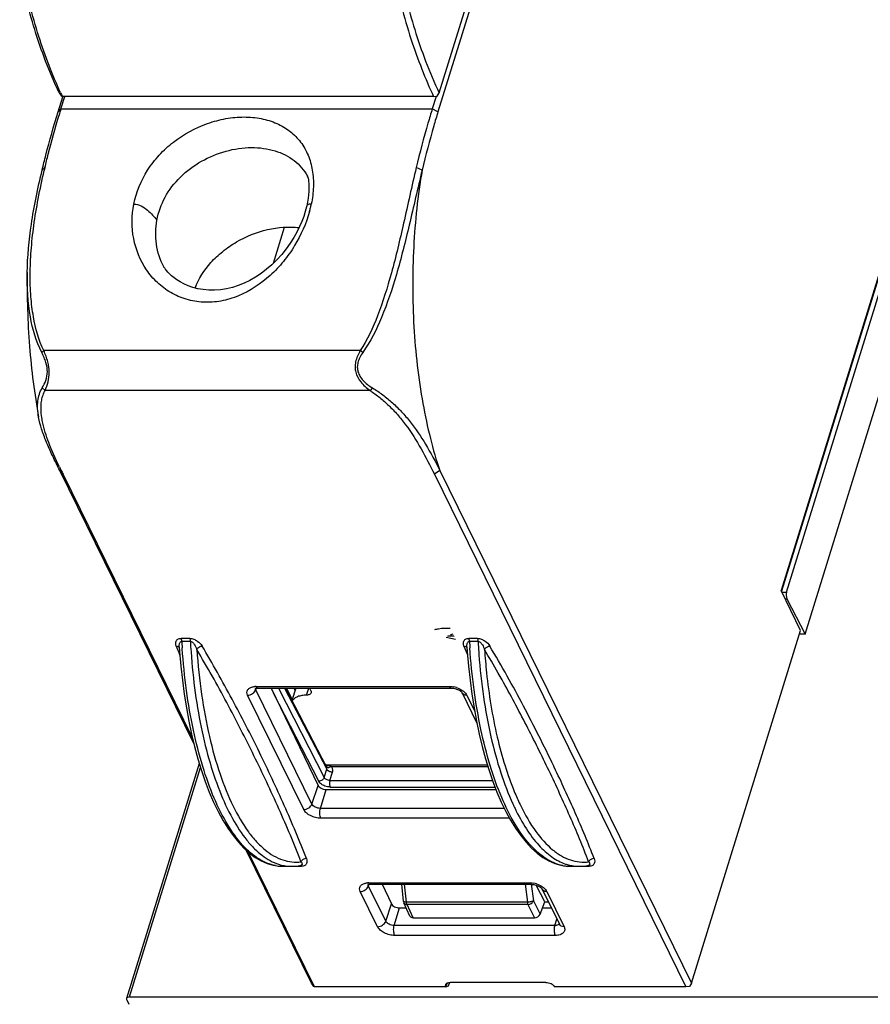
# Model space of a CAD drawing. Header units: millimetres. Extents: x 0 to 420, y 0 to 297.
# Tile 20 of 24: x 326 to 362, y 189 to 231. Entities that reach past the tile are written whole.
import ezdxf

# ---------------------------------------------------------------- set-up
doc = ezdxf.new("R2010")
doc.units = ezdxf.units.MM
doc.header["$LTSCALE"] = 23.1
doc.layers.get('0').update_dxf_attribs({"linetype": 'CONTINUOUS'})
doc.layers.add('ASSI', color=7, linetype='CONTINUOUS')

msp = doc.modelspace()

# ---------------------------------------------------------------- linework, layer by layer
at = {"color": 7, "linetype": 'CONTINUOUS'}
for p, q in [((360.02078, 278.79905), (344.0444, 227.09947)), ((344.09291, 227.89995), (359.72836, 278.49628)), ((371.02882, 247.01548), (358.59886, 206.79213)), ((370.84413, 246.3408), (358.61337, 206.76203)), ((358.83332, 206.72087), (371.07681, 246.3408)), ((359.61729, 204.93982), (371.96267, 244.88949)), ((327.92583, 227.09947), (328.12429, 227.74169)), ((327.97433, 227.89991), (328.06982, 227.7611)), ((328.04904, 227.2238), (328.21058, 227.74656)), ((328.10854, 227.74656), (328.06982, 227.7611)), ((343.85869, 227.74656), (328.10854, 227.74656)), ((343.96388, 227.75676), (343.79918, 227.2238)), ((343.85869, 227.74656), (344.00865, 227.7611)), ((344.00865, 227.7611), (344.0929, 227.89991)), ((338.4741, 223.10591), (338.46719, 223.07189)), ((337.06757, 220.67904), (337.53929, 222.20553)), ((338.13212, 222.14903), (338.10818, 222.19574)), ((332.41349, 220.51971), (332.41305, 220.52054)), ((333.68457, 200.30045), (328.00342, 211.87741)), ((344.12199, 211.87741), (354.79288, 190.13241)), ((333.62794, 200.53591), (328.13922, 211.72075)), ((343.88936, 211.72075), (354.56026, 189.97575)), ((359.41677, 205.09532), (358.59886, 206.79213)), ((358.84886, 206.44043), (359.61729, 204.93982)), ((354.79288, 190.13241), (359.41677, 205.09532)), ((359.61729, 204.93982), (359.36872, 204.93982)), ((333.08047, 204.34603), (333.08059, 204.34574)), ((345.28453, 204.34604), (345.28465, 204.34574)), ((336.40731, 202.65052), (344.60475, 202.65052)), ((336.96714, 202.65052), (338.95662, 198.5213)), ((337.56876, 202.65052), (339.31909, 199.29197)), ((338.01348, 202.65052), (337.84794, 202.11484)), ((338.59782, 202.65052), (338.65449, 202.53504)), ((345.06473, 202.44862), (345.69435, 201.16559)), ((333.91758, 199.45288), (330.83429, 189.47535)), ((339.26622, 199.39344), (346.13983, 199.39344)), ((339.2959, 198.34708), (346.50438, 198.34708)), ((338.67432, 190.13241), (335.90647, 195.7727)), ((338.81012, 189.97575), (336.01195, 195.67782)), ((338.10847, 195.10724), (338.23565, 195.13113)), ((338.23588, 195.13118), (338.23565, 195.13113)), ((350.31251, 195.10723), (350.43971, 195.13113)), ((350.43994, 195.13118), (350.43971, 195.13113)), ((337.46166, 195.08533), (337.82622, 195.08533)), ((337.82625, 195.08533), (337.90702, 195.08723)), ((337.90702, 195.08723), (338.10847, 195.10724)), ((349.66572, 195.08533), (350.02994, 195.08533)), ((350.02995, 195.08533), (350.11105, 195.08723)), ((350.11105, 195.08723), (350.31251, 195.10723)), ((341.18567, 194.32095), (348.00152, 194.32095)), ((341.67117, 194.32095), (342.06973, 193.49373)), ((342.58295, 193.60069), (342.50941, 194.32095)), ((348.57185, 193.57422), (348.20752, 194.2857)), ((348.4615, 194.11905), (349.1936, 192.62718)), ((342.8538, 192.97162), (342.59941, 193.53921)), ((348.37772, 193.05043), (348.57185, 193.57422)), ((348.57185, 193.57422), (348.72886, 193.57422)), ((342.4105, 193.31875), (342.69822, 193.31875)), ((348.47716, 193.31875), (348.85423, 193.31875)), ((342.98418, 192.90488), (348.13959, 192.90488)), ((349.1936, 192.62718), (349.19441, 192.62533)), ((338.77272, 189.99192), (338.67432, 190.13241)), ((344.49517, 190.00809), (344.54806, 190.16858)), ((348.62001, 190.16223), (344.56734, 190.16223)), ((354.79288, 190.13241), (354.70708, 189.99192)), ((338.81012, 189.97575), (338.77272, 189.99192)), ((344.38253, 189.97575), (338.81012, 189.97575)), ((344.38253, 189.97575), (344.49517, 190.00809)), ((354.56026, 189.97575), (348.98784, 189.97575)), ((354.70708, 189.99192), (354.56026, 189.97575)), ((330.84116, 189.4163), (330.93267, 189.22981)), ((330.96436, 189.54062), (362.83307, 189.54062))]:
    msp.add_line(p, q, dxfattribs=at)
at = {"color": 9, "linetype": 'CONTINUOUS'}
for p, q in [((327.92583, 227.09947), (328.04904, 227.2238)), ((328.04904, 227.2238), (343.79918, 227.2238)), ((344.0444, 227.09947), (343.79918, 227.2238)), ((327.25358, 224.62955), (327.37136, 224.73395)), ((343.37215, 224.62955), (343.12151, 224.73395)), ((327.23474, 216.8906), (327.3235, 216.96598)), ((340.74551, 216.96598), (327.3235, 216.96598)), ((340.85887, 216.8906), (340.74551, 216.96598)), ((327.25509, 215.38384), (327.37889, 215.27512)), ((341.16123, 215.27512), (327.37889, 215.27512)), ((341.26529, 215.38384), (341.16123, 215.27512)), ((328.00342, 211.87741), (328.13922, 211.72075)), ((344.12199, 211.87741), (343.88936, 211.72075)), ((358.63321, 206.72087), (358.83332, 206.72087)), ((358.76839, 206.44043), (358.84886, 206.44043)), ((333.51114, 204.7577), (333.14733, 204.7577)), ((344.78242, 204.70461), (344.38543, 204.80106)), ((344.72428, 204.83083), (344.45104, 204.84536)), ((344.7061, 204.8703), (344.47398, 204.85728)), ((344.67883, 204.9295), (344.55731, 204.89073)), ((345.7152, 204.7577), (345.3514, 204.7577)), ((332.94196, 204.43156), (332.97123, 204.35476)), ((332.9712, 204.35476), (333.03399, 204.19217)), ((333.53983, 204.62927), (333.17601, 204.62927)), ((333.19469, 204.33066), (333.19318, 204.35305)), ((333.19469, 204.33066), (333.19329, 204.35309)), ((345.14602, 204.43156), (345.22211, 204.2332)), ((345.14602, 204.43156), (345.18299, 204.33453)), ((345.74389, 204.62927), (345.38007, 204.62927)), ((345.74389, 204.62927), (345.74527, 204.60575)), ((345.74389, 204.62927), (345.74517, 204.60571)), ((336.31591, 202.57668), (336.33841, 202.64498)), ((336.33469, 202.71552), (344.53213, 202.71552)), ((337.27337, 202.65052), (339.21752, 198.85393)), ((337.52748, 202.65052), (339.32494, 199.20154)), ((337.6178, 202.65052), (337.86212, 202.16073)), ((337.92856, 202.65052), (337.98099, 202.5454)), ((338.46969, 202.34856), (338.563, 202.65052)), ((338.3476, 197.49723), (335.96828, 202.34578)), ((338.69523, 197.72812), (336.31591, 202.57668)), ((338.98572, 198.69564), (337.0726, 202.43164)), ((345.26143, 202.34578), (345.60347, 201.64877)), ((339.5134, 199.31776), (346.163, 199.31776)), ((348.97696, 199.28941), (348.95343, 199.33851)), ((330.96436, 189.54062), (333.97227, 199.27423)), ((339.21752, 198.85393), (339.32494, 199.20154)), ((339.46123, 198.73043), (339.56907, 199.07939)), ((338.69523, 197.72812), (338.95662, 198.5213)), ((339.46123, 198.73043), (346.35872, 198.73043)), ((339.05676, 197.54484), (339.2959, 198.34708)), ((339.47356, 198.44999), (346.46478, 198.44999)), ((346.85924, 197.54484), (339.05676, 197.54484)), ((347.0786, 197.12749), (339.0769, 197.12749)), ((337.89384, 195.08532), (338.25764, 195.08532)), ((350.0979, 195.08532), (350.4617, 195.08532)), ((341.09426, 194.24711), (341.11677, 194.3154)), ((341.11305, 194.38595), (347.9289, 194.38595)), ((342.70726, 193.56398), (342.62998, 194.32095)), ((347.73616, 194.32095), (347.83425, 193.56398)), ((348.0016, 194.32096), (348.09202, 193.62318)), ((341.47873, 192.52435), (340.74663, 194.01621)), ((341.82636, 192.75524), (341.09426, 194.24711)), ((348.6582, 194.01621), (349.3903, 192.52435)), ((341.82636, 192.75524), (342.06973, 193.49373)), ((342.59941, 193.53921), (342.59944, 193.53914)), ((347.83425, 193.56398), (342.70726, 193.56398)), ((342.98418, 192.90488), (342.73244, 193.46653)), ((347.85943, 193.46653), (342.73244, 193.46653)), ((347.85943, 193.46653), (348.13959, 192.90488)), ((348.09202, 193.62318), (348.37772, 193.05043)), ((342.18789, 192.57196), (342.4105, 193.31875)), ((349.00374, 192.57196), (349.08573, 192.847)), ((349.00374, 192.57196), (342.18789, 192.57196)), ((349.02388, 192.15461), (342.20803, 192.15461)), ((344.38253, 189.97575), (344.43437, 190.13302))]:
    msp.add_line(p, q, dxfattribs=at)
at = {"color": 7, "linetype": 'CONTINUOUS'}
for points in [[(338.51054, 224.37533), (338.50863, 224.38063), (338.51015, 224.37593), (338.51539, 224.35824), (338.52374, 224.32654), (338.5344, 224.2793), (338.54592, 224.21672), (338.55645, 224.14083), (338.56452, 224.05252), (338.56888, 223.95123), (338.56836, 223.83783), (338.56216, 223.71312), (338.54985, 223.5776), (338.53121, 223.43135), (338.50594, 223.2741), (338.4741, 223.10591)], [(338.46719, 223.07189), (338.41602, 222.86488), (338.3509, 222.66103), (338.26952, 222.44889), (338.17219, 222.22931), (338.05836, 222.00122), (337.92586, 221.76352), (337.77436, 221.52122), (337.6055, 221.28213), (337.41853, 221.04841), (337.21419, 220.82259), (336.99886, 220.61176), (336.77634, 220.41879), (336.54624, 220.24303), (336.30925, 220.08518), (336.06663, 219.94611), (335.82003, 219.82656), (335.57075, 219.72687), (335.32059, 219.64746), (335.07049, 219.58832), (334.82037, 219.5493), (334.56841, 219.53047), (334.31881, 219.53253), (334.08022, 219.55456), (333.85387, 219.59466), (333.63974, 219.65113), (333.44384, 219.72008), (333.26729, 219.798), (333.10845, 219.88256), (332.96845, 219.97024), (332.84663, 220.0583), (332.74194, 220.14446), (332.65437, 220.22558), (332.58312, 220.29911), (332.52636, 220.3638), (332.48249, 220.41869), (332.46832, 220.43758)], [(332.46832, 220.43758), (332.45063, 220.46219), (332.42953, 220.4935), (332.41725, 220.51323), (332.41268, 220.52119), (332.41359, 220.51953)], [(333.06912, 204.39241), (333.08337, 204.18933), (333.1353, 203.58045), (333.20046, 202.9798), (333.27865, 202.38935), (333.36967, 201.81089), (333.47333, 201.24598), (333.58934, 200.69643), (333.71739, 200.16397), (333.8572, 199.65005), (334.00837, 199.15633), (334.17049, 198.68443), (334.34324, 198.23562), (334.52627, 197.8112), (334.71908, 197.41289), (334.921, 197.04227), (335.13161, 196.70042), (335.35032, 196.38867), (335.57626, 196.1084), (335.80898, 195.86039), (336.04795, 195.64543), (336.29227, 195.46449), (336.54173, 195.31794), (336.79535, 195.20655), (337.0507, 195.13124), (337.30615, 195.09189), (337.47357, 195.08537)], [(345.27318, 204.39241), (345.28745, 204.18913), (345.33939, 203.58014), (345.40455, 202.97949), (345.48274, 202.38916), (345.57373, 201.81091), (345.67733, 201.24625), (345.79328, 200.69695), (345.92125, 200.16477), (346.06096, 199.65109), (346.21204, 199.15756), (346.37405, 198.68579), (346.54671, 198.23706), (346.72969, 197.81261), (346.92245, 197.4142), (347.12437, 197.04346), (347.33501, 196.70143), (347.55378, 196.38945), (347.77979, 196.10901), (348.0126, 195.86081), (348.25168, 195.6457), (348.4961, 195.46464), (348.74565, 195.318), (348.99936, 195.20656), (349.25476, 195.13124), (349.51021, 195.09189), (349.67765, 195.08537)]]:
    msp.add_lwpolyline(points, dxfattribs=at)
for centre, radius, start, end in [((347.59817, 236.81622), 21.49654, 204.439468, 204.955384), ((362.27025, 216.64925), 35.81777, 162.828556, 163.27334), ((356.53054, 217.78452), 29.97586, 166.594919, 166.839008), ((355.60963, 225.24367), 30.6184, 205.546825, 205.835197), ((361.634, 228.1619), 37.31235, 205.837092, 206.14445), ((339.98726, 200.86843), 1.62104, 242.915808, 244.410999), ((342.78191, 193.62101), 0.2, 185.825533, 204.16247), ((344.49029, 190.01678), 0.12895, 130.518375, 135.221285)]:
    msp.add_arc(centre, radius, start, end, dxfattribs=at)
at = {"color": 9, "linetype": 'CONTINUOUS'}
for centre, radius, start, end in [((336.58464, 223.33358), 2.18064, 27.209203, 28.419286), ((333.9014, 224.16435), 4.86683, 346.601053, 348.406169), ((333.73793, 224.20331), 5.03489, 344.719277, 346.600814), ((332.97617, 204.30658), 0.1115, 20.717106, 30.977318), ((361.05252, 206.22319), 27.92204, 183.272493, 183.840393), ((345.18022, 204.30658), 0.1115, 20.718285, 30.976953), ((373.32731, 206.22738), 27.99289, 183.272785, 183.557341), ((373.20837, 206.21998), 27.87372, 183.557341, 183.822436), ((373.03454, 206.09919), 27.33021, 183.132514, 184.01859), ((364.33864, 216.37659), 33.59227, 201.267018, 201.560295), ((376.31157, 216.28619), 33.3441, 201.190686, 201.561664), ((372.7579, 206.08021), 27.05292, 184.019565, 184.259652), ((306.71043, 180.67862), 45.84837, 29.545741, 30.980864), ((372.36019, 206.08747), 26.40415, 183.92704, 186.058768), ((299.81157, 176.75126), 53.78678, 29.207966, 29.561401), ((336.33428, 201.94994), 0.76558, 89.969076, 94.08867), ((336.40273, 202.6346), 0.10131, 173.073175, 179.029076), ((336.39852, 202.63506), 0.09708, 161.602597, 173.039746), ((344.51031, 201.68872), 1.02835, 71.898919, 78.888187), ((339.28791, 198.29296), 1.05868, 88.859622, 90.004764), ((357.15629, 202.31791), 10.67715, 202.351995, 205.568477), ((356.32354, 201.9004), 10.01291, 204.61006, 205.850162), ((356.07648, 201.81496), 9.48602, 205.643004, 206.026447), ((337.46699, 196.81311), 1.72808, 259.302741, 263.327942), ((349.67136, 196.81581), 1.73079, 258.455561, 263.838344), ((337.4631, 196.7819), 1.69663, 263.336057, 265.559791), ((337.46178, 196.76463), 1.6793, 265.559191, 269.996095), ((337.82336, 196.79878), 1.71346, 261.485248, 269.975421), ((337.89408, 195.47875), 0.39343, 266.305691, 269.965718), ((338.12137, 195.01866), 0.15172, 26.06314, 30.307436), ((349.66682, 196.7783), 1.69301, 263.855069, 266.013031), ((349.66581, 196.76384), 1.67851, 266.012878, 269.996851), ((350.02806, 196.80779), 1.72247, 259.573751, 269.954325), ((350.09813, 195.47879), 0.39347, 266.298541, 269.965597), ((350.32543, 195.01866), 0.15172, 26.063138, 30.307483), ((341.11263, 193.62037), 0.76558, 89.969076, 94.088653), ((341.18108, 194.30503), 0.10131, 173.073175, 179.029076), ((341.17688, 194.30548), 0.09708, 161.602597, 173.039746), ((347.90708, 193.35914), 1.02834, 71.899014, 78.888276), ((349.00406, 192.94441), 0.37246, 269.950249, 275.290549)]:
    msp.add_arc(centre, radius, start, end, dxfattribs=at)
at = {"color": 7, "linetype": 'CONTINUOUS'}
for centre, major_axis, ratio, start_param, end_param in [((339.68956, 213.80589), (-21.91439, 35.70393), 0.07368277, -1.38055859, -1.37900846), ((358.89755, 206.59655), (-0.00238, 0.2), 0.40196415, 0.89520865, 2.46164166), ((339.21194, 198.52128), (0.2644, -0.08319), 0.57882701, -2.64385446, -1.0729058), ((342.32617, 193.49371), (0.26557, -0.08356), 0.57882701, -2.64385446, -1.0729058), ((348.1935, 193.05047), (0.18497, 0.07676), 0.66880179, -2.12614272, -0.55565098), ((343.03763, 193.05047), (0.18487, 0.07643), 0.67026388, -3.12193081, -2.12349265)]:
    msp.add_ellipse(centre, major_axis=major_axis, ratio=ratio, start_param=start_param, end_param=end_param, dxfattribs=at)
for points, knots in [([(327.97437, 227.90004), (327.76799, 228.34364), (327.3922, 229.2306), (326.92801, 230.57348), (326.56331, 231.89182), (326.3776, 232.76691), (326.30053, 233.19647)], [0, 0, 0, 0, 0.26356817, 0.51843335, 0.7648981, 1, 1, 1, 1]), ([(342.4191, 233.19647), (342.4962, 232.76689), (342.68189, 231.89178), (343.04659, 230.5733), (343.51087, 229.23048), (343.88662, 228.34352), (344.09293, 227.9)], [0, 0, 0, 0, 0.23511491, 0.4815765, 0.73649095, 1, 1, 1, 1]), ([(328.02775, 227.92242), (327.85761, 228.29681), (327.52842, 229.08039), (327.09177, 230.32395), (326.70664, 231.67572), (326.50159, 232.62133), (326.41416, 233.11239)], [0, 0, 0, 0, 0.22645198, 0.46770987, 0.72533851, 1, 1, 1, 1]), ([(342.16431, 233.11239), (342.25769, 232.60245), (342.46894, 231.62075), (342.87293, 230.22039), (343.33444, 228.93805), (343.67983, 228.1311), (343.85863, 227.74656)], [0, 0, 0, 0, 0.27568827, 0.53353195, 0.77448566, 1, 1, 1, 1]), ([(327.25358, 224.62955), (327.30427, 224.84224), (327.50845, 225.6708), (327.73844, 226.49307), (327.92583, 227.09947)], [0, 0, 0, 0, 0.25622495, 1, 1, 1, 1]), ([(327.37136, 224.73395), (327.41683, 224.9247), (327.59985, 225.67012), (327.8035, 226.41053), (327.96798, 226.95782)], [0, 0, 0, 0, 0.25546776, 1, 1, 1, 1]), ([(343.79918, 227.2238), (343.7373, 227.02355), (343.49063, 226.19942), (343.27235, 225.36687), (343.12151, 224.73395)], [0, 0, 0, 0, 0.24364166, 1, 1, 1, 1]), ([(344.0444, 227.09947), (343.98301, 226.90083), (343.73832, 226.0833), (343.52179, 225.2574), (343.37215, 224.62955)], [0, 0, 0, 0, 0.24364166, 1, 1, 1, 1]), ([(326.61945, 220.27753), (326.63033, 220.96542), (326.73088, 222.03508), (326.98896, 223.48077), (327.15945, 224.24273), (327.25358, 224.62955)], [0, 0, 0, 0, 0.46850642, 0.7288939, 1, 1, 1, 1]), ([(327.3235, 216.96598), (327.10429, 217.41642), (326.89538, 218.19146), (326.76124, 219.28315), (326.73276, 220.21966), (326.77726, 221.22424), (326.89309, 222.29915), (327.08308, 223.43612), (327.24924, 224.21287), (327.34202, 224.60967)], [0, 0, 0, 0, 0.19352929, 0.30498008, 0.42517511, 0.55485903, 0.6932312, 0.84257091, 1, 1, 1, 1]), ([(343.12151, 224.73395), (342.93439, 223.94885), (342.6092, 222.45461), (342.11281, 220.3417), (341.54667, 218.51573), (341.04647, 217.42544), (340.74551, 216.96598)], [0, 0, 0, 0, 0.29689869, 0.56260515, 0.79795328, 1, 1, 1, 1]), ([(343.37215, 224.62955), (343.18311, 223.85268), (342.84942, 222.36988), (342.32564, 220.26828), (341.71809, 218.44044), (341.18011, 217.34983), (340.85887, 216.8906)], [0, 0, 0, 0, 0.29342463, 0.55786763, 0.79432445, 1, 1, 1, 1]), ([(333.73768, 219.62478), (333.88646, 220.02155), (334.2544, 220.5854), (334.90524, 221.1947), (335.6842, 221.72754), (336.77259, 222.16491), (337.70988, 222.24121), (338.15351, 222.19192)], [0, 0, 0, 0, 0.23408547, 0.36100611, 0.49168567, 0.7534259, 1, 1, 1, 1]), ([(327.23474, 216.8906), (326.9937, 217.35995), (326.6771, 218.49225), (326.60952, 219.64992), (326.61945, 220.27753)], [0, 0, 0, 0, 0.45669574, 1, 1, 1, 1]), ([(327.25509, 215.38384), (327.31682, 215.48518), (327.42539, 215.70415), (327.49973, 216.07948), (327.44116, 216.41351), (327.33759, 216.68154), (327.2707, 216.82058), (327.23474, 216.8906)], [0, 0, 0, 0, 0.22397847, 0.45775081, 0.70912446, 0.85141699, 1, 1, 1, 1]), ([(327.37889, 215.27512), (327.42986, 215.39274), (327.51985, 215.64451), (327.57564, 216.06065), (327.50336, 216.51507), (327.38896, 216.81146), (327.3235, 216.96598)], [0, 0, 0, 0, 0.21994764, 0.45666528, 0.71205802, 1, 1, 1, 1]), ([(340.74551, 216.96598), (340.70025, 216.88953), (340.62182, 216.73667), (340.54305, 216.5017), (340.51865, 216.27016), (340.55954, 215.96707), (340.71835, 215.68229), (340.94743, 215.44038), (341.0868, 215.32772), (341.16123, 215.27512)], [0, 0, 0, 0, 0.13614268, 0.26244803, 0.37758268, 0.48972051, 0.72654087, 0.86034862, 1, 1, 1, 1]), ([(340.85887, 216.8906), (340.8114, 216.82274), (340.72861, 216.68713), (340.64247, 216.47672), (340.61322, 216.26793), (340.64181, 216.06618), (340.72897, 215.87475), (340.86654, 215.69397), (341.0488, 215.52765), (341.1899, 215.42961), (341.26529, 215.38384)], [0, 0, 0, 0, 0.13686803, 0.26173151, 0.37309331, 0.48119383, 0.59384511, 0.71686176, 0.85424311, 1, 1, 1, 1]), ([(327.10455, 214.14051), (327.08283, 214.2595), (327.0543, 214.48868), (327.06183, 214.81937), (327.12182, 215.12086), (327.2047, 215.30113), (327.25509, 215.38384)], [0, 0, 0, 0, 0.28371217, 0.53983515, 0.77283725, 1, 1, 1, 1]), ([(327.20866, 214.38103), (327.20387, 214.46514), (327.20266, 214.62738), (327.22794, 214.86146), (327.28344, 215.07846), (327.34364, 215.21179), (327.37889, 215.27512)], [0, 0, 0, 0, 0.27413095, 0.52677457, 0.76415867, 1, 1, 1, 1]), ([(341.16123, 215.27512), (341.3035, 215.18261), (341.57942, 214.98378), (341.96643, 214.63922), (342.33309, 214.25433), (343.06859, 213.33958), (343.53212, 212.44874), (343.88936, 211.72075)], [0, 0, 0, 0, 0.11226864, 0.22451531, 0.342327, 0.46354552, 1, 1, 1, 1]), ([(341.26529, 215.38384), (341.41604, 215.29232), (341.70834, 215.09568), (342.11941, 214.75439), (342.5073, 214.37374), (342.99796, 213.80196), (343.55463, 212.9734), (343.93111, 212.2563), (344.12199, 211.87741)], [0, 0, 0, 0, 0.11538549, 0.23003005, 0.3490986, 0.47053315, 0.72242799, 1, 1, 1, 1]), ([(327.26841, 213.93978), (327.26059, 213.97782), (327.23289, 214.12371), (327.21489, 214.27155), (327.20866, 214.38103)], [0, 0, 0, 0, 0.2615296, 1, 1, 1, 1]), ([(328.00342, 211.87741), (327.89701, 212.08863), (327.69512, 212.4955), (327.42868, 213.08275), (327.2268, 213.62451), (327.13501, 213.97368), (327.10455, 214.14051)], [0, 0, 0, 0, 0.2905013, 0.5578948, 0.79169654, 1, 1, 1, 1]), ([(327.9847, 212.03953), (327.82343, 212.37699), (327.54097, 212.99366), (327.32965, 213.64191), (327.26841, 213.93978)], [0, 0, 0, 0, 0.55155331, 1, 1, 1, 1]), ([(336.28264, 202.628), (336.29283, 202.63418), (336.33426, 202.64655), (336.37674, 202.65052), (336.40731, 202.65052)], [0, 0, 0, 0, 0.28060238, 1, 1, 1, 1]), ([(344.60475, 202.65052), (344.65565, 202.65052), (344.76065, 202.63571), (344.9025, 202.58417), (345.00045, 202.5224), (345.04816, 202.47393), (345.06139, 202.45543), (345.06473, 202.44862)], [0, 0, 0, 0, 0.29477311, 0.60705368, 0.86946414, 0.95605361, 1, 1, 1, 1]), ([(338.46969, 202.34856), (338.40169, 202.34856), (338.2724, 202.33905), (338.09486, 202.29215), (337.951, 202.21488), (337.87994, 202.14024), (337.85506, 202.10023)], [0, 0, 0, 0, 0.29634767, 0.56193165, 0.79467501, 1, 1, 1, 1]), ([(338.6648, 202.44646), (338.66019, 202.43153), (338.64213, 202.40201), (338.59684, 202.37096), (338.5374, 202.35229), (338.49317, 202.34856), (338.46969, 202.34856)], [0, 0, 0, 0, 0.2022141, 0.43001054, 0.69624782, 1, 1, 1, 1]), ([(338.65449, 202.53504), (338.66151, 202.52075), (338.67131, 202.49142), (338.66904, 202.46018), (338.6648, 202.44646)], [0, 0, 0, 0, 0.52575488, 1, 1, 1, 1]), ([(341.06099, 194.29842), (341.07119, 194.3046), (341.11261, 194.31698), (341.1551, 194.32095), (341.18567, 194.32095)], [0, 0, 0, 0, 0.28060238, 1, 1, 1, 1]), ([(348.00152, 194.32095), (348.05242, 194.32095), (348.15742, 194.30614), (348.29926, 194.2546), (348.39721, 194.19283), (348.44493, 194.14436), (348.45815, 194.12586), (348.4615, 194.11905)], [0, 0, 0, 0, 0.29477311, 0.60705368, 0.86946414, 0.95605361, 1, 1, 1, 1]), ([(344.40651, 190.11481), (344.41577, 190.12273), (344.4638, 190.15366), (344.52295, 190.16223), (344.56734, 190.16223)], [0, 0, 0, 0, 0.21542522, 1, 1, 1, 1]), ([(348.62001, 190.16223), (348.69628, 190.16223), (348.81033, 190.13294), (348.93036, 190.05494), (348.97451, 190.0029), (348.98784, 189.97575)], [0, 0, 0, 0, 0.53502483, 0.78780055, 1, 1, 1, 1]), ([(344.38253, 189.97575), (344.37882, 189.98331), (344.36722, 190.01175), (344.3658, 190.0451), (344.37287, 190.06631)], [0, 0, 0, 0, 0.27364799, 1, 1, 1, 1]), ([(330.8343, 189.47534), (330.83292, 189.47079), (330.82918, 189.4509), (330.8344, 189.43007), (330.84116, 189.4163)], [0, 0, 0, 0, 0.23664149, 1, 1, 1, 1]), ([(330.96436, 189.54062), (330.93518, 189.54062), (330.88308, 189.53466), (330.84061, 189.49611), (330.8343, 189.47534)], [0, 0, 0, 0, 0.573494, 1, 1, 1, 1])]:
    msp.add_open_spline(points, degree=3, knots=knots, dxfattribs=at)
at = {"color": 9, "linetype": 'CONTINUOUS'}
for points, knots in [([(331.14387, 223.18625), (331.24464, 223.69377), (331.55437, 224.44241), (332.20698, 225.28235), (333.01431, 226.02322), (333.99232, 226.55508), (335.0349, 226.83195), (335.80643, 226.90512), (336.54033, 226.83914), (337.20815, 226.63654), (337.78205, 226.29766), (338.23926, 225.83512), (338.55975, 225.26564), (338.73968, 224.6157), (338.77898, 223.90934), (338.71868, 223.42883), (338.66893, 223.18625)], [0, 0, 0, 0, 0.13081324, 0.19881805, 0.26801222, 0.40672826, 0.4746018, 0.53984952, 0.60161598, 0.6597553, 0.7148376, 0.76837845, 0.82226328, 0.87823556, 0.93739504, 1, 1, 1, 1]), ([(332.12029, 222.50151), (332.18291, 222.83956), (332.42681, 223.51319), (333.09077, 224.37677), (333.98935, 225.04527), (335.02772, 225.47166), (335.94104, 225.60677), (336.64237, 225.56464), (337.12678, 225.46183), (337.56645, 225.28812), (337.95026, 225.04552), (338.26979, 224.73992), (338.43382, 224.49827), (338.50249, 224.37139)], [0, 0, 0, 0, 0.12516667, 0.2557334, 0.39126251, 0.52818308, 0.66058266, 0.72335049, 0.78320649, 0.8401185, 0.89456365, 0.9474751, 1, 1, 1, 1]), ([(343.37215, 224.62955), (343.18584, 223.55079), (342.95012, 221.33157), (342.96034, 218.01022), (343.26641, 215.29131), (343.69707, 213.26564), (343.97033, 212.32399), (344.12199, 211.87741)], [0, 0, 0, 0, 0.25487632, 0.51814297, 0.77201416, 0.89019576, 1, 1, 1, 1]), ([(338.59481, 222.87638), (338.45567, 222.36692), (338.12565, 221.62233), (337.50382, 220.74333), (336.76177, 219.95563), (335.85447, 219.3489), (334.84966, 219.04756), (334.0926, 218.99139), (333.36279, 219.11684), (332.69518, 219.40458), (332.12085, 219.83859), (331.50298, 220.56806), (331.03715, 221.71415), (331.0486, 222.70642), (331.14387, 223.18625)], [0, 0, 0, 0, 0.13077552, 0.19831551, 0.26601887, 0.39821955, 0.46215562, 0.52410743, 0.58446988, 0.6437472, 0.7024341, 0.76109767, 0.87886273, 1, 1, 1, 1]), ([(331.14387, 223.18625), (331.35721, 223.18694), (331.65254, 223.007), (331.93679, 222.72499), (332.06108, 222.57686), (332.12029, 222.50151)], [0, 0, 0, 0, 0.5260249, 0.76372585, 1, 1, 1, 1]), ([(338.66893, 223.18625), (338.63685, 223.18635), (338.58362, 223.18228), (338.51875, 223.15625), (338.48188, 223.11905), (338.47115, 223.09003), (338.46802, 223.07593)], [0, 0, 0, 0, 0.3868967, 0.63597887, 0.82587441, 1, 1, 1, 1]), ([(332.41306, 220.52052), (332.25732, 220.81877), (332.04377, 221.47614), (332.05831, 222.16683), (332.12029, 222.50151)], [0, 0, 0, 0, 0.49711427, 1, 1, 1, 1]), ([(332.94196, 204.43156), (332.92866, 204.46661), (332.91072, 204.53742), (332.92368, 204.62976), (332.96289, 204.69056), (333.02958, 204.74447), (333.09973, 204.75769), (333.14733, 204.7577)], [0, 0, 0, 0, 0.23985472, 0.46001945, 0.57251386, 0.69541463, 1, 1, 1, 1]), ([(333.17601, 204.62927), (333.17533, 204.64157), (333.17119, 204.68527), (333.16128, 204.72925), (333.14732, 204.7577)], [0, 0, 0, 0, 0.27998135, 1, 1, 1, 1]), ([(333.51114, 204.7577), (333.56957, 204.7577), (333.68571, 204.73145), (333.87411, 204.6298), (333.98643, 204.51487), (334.03658, 204.43156)], [0, 0, 0, 0, 0.2740592, 0.54391629, 1, 1, 1, 1]), ([(333.51114, 204.7577), (333.5153, 204.74923), (333.53143, 204.70812), (333.53792, 204.66381), (333.53983, 204.62927)], [0, 0, 0, 0, 0.21427013, 1, 1, 1, 1]), ([(345.14602, 204.43156), (345.13272, 204.46661), (345.11477, 204.53742), (345.12774, 204.62977), (345.16695, 204.69057), (345.23364, 204.74447), (345.30379, 204.75769), (345.3514, 204.7577)], [0, 0, 0, 0, 0.2398514, 0.46001563, 0.57251026, 0.69541187, 1, 1, 1, 1]), ([(345.38007, 204.62927), (345.37938, 204.64157), (345.37524, 204.68527), (345.36533, 204.72925), (345.35138, 204.7577)], [0, 0, 0, 0, 0.27998133, 1, 1, 1, 1]), ([(345.7152, 204.7577), (345.77363, 204.7577), (345.88976, 204.73144), (346.07816, 204.6298), (346.19048, 204.51487), (346.24063, 204.43156)], [0, 0, 0, 0, 0.27406006, 0.54391796, 1, 1, 1, 1]), ([(345.7152, 204.7577), (345.71936, 204.74923), (345.73549, 204.70812), (345.74197, 204.66381), (345.74389, 204.62927)], [0, 0, 0, 0, 0.21427012, 1, 1, 1, 1]), ([(332.94197, 204.43156), (332.96866, 204.43024), (333.01933, 204.41897), (333.05964, 204.38416), (333.07176, 204.36397)], [0, 0, 0, 0, 0.53161619, 1, 1, 1, 1]), ([(333.0682, 204.45406), (333.06899, 204.47293), (333.0727, 204.51023), (333.08765, 204.5639), (333.1176, 204.61352), (333.15644, 204.6293), (333.17601, 204.62927)], [0, 0, 0, 0, 0.25154105, 0.49705155, 0.73935281, 1, 1, 1, 1]), ([(337.14623, 195.11506), (337.0246, 195.13802), (336.77795, 195.21248), (336.42314, 195.39841), (336.07705, 195.65854), (335.60922, 196.1221), (335.06625, 196.88957), (334.50774, 198.01765), (334.02772, 199.36503), (333.63881, 200.89619), (333.35183, 202.57078), (333.23523, 203.734), (333.19469, 204.33066)], [0, 0, 0, 0, 0.03528094, 0.07286265, 0.11363554, 0.15822858, 0.26013005, 0.37975544, 0.51613268, 0.66706202, 0.82953162, 1, 1, 1, 1]), ([(333.53983, 204.62927), (333.57993, 204.62934), (333.65401, 204.57936), (333.74523, 204.45753), (333.7917, 204.35033), (333.81392, 204.27924)], [0, 0, 0, 0, 0.25991734, 0.51720109, 1, 1, 1, 1]), ([(333.53983, 204.62927), (333.57161, 204.03953), (333.67077, 202.88634), (333.93008, 201.21946), (334.29025, 199.68252), (334.74183, 198.31498), (335.27306, 197.15179), (335.79195, 196.34304), (336.24284, 195.83586), (336.67081, 195.45729), (337.03589, 195.25065), (337.28483, 195.17099)], [0, 0, 0, 0, 0.1671877, 0.32737264, 0.47715035, 0.61357613, 0.73438587, 0.83834557, 0.88411376, 0.92600966, 1, 1, 1, 1]), ([(333.81392, 204.27924), (333.82227, 204.29976), (333.87259, 204.37827), (333.96643, 204.42792), (334.03658, 204.43156)], [0, 0, 0, 0, 0.23975814, 1, 1, 1, 1]), ([(338.46301, 195.41145), (338.31956, 195.78948), (338.01536, 196.5445), (337.36083, 198.05329), (336.4726, 199.94062), (335.31577, 202.20082), (334.4816, 203.69229), (334.03658, 204.43156)], [0, 0, 0, 0, 0.12060529, 0.2427433, 0.49053366, 0.74261988, 1, 1, 1, 1]), ([(345.14602, 204.43156), (345.17271, 204.43025), (345.22339, 204.41897), (345.2637, 204.38416), (345.27582, 204.36397)], [0, 0, 0, 0, 0.53161632, 1, 1, 1, 1]), ([(345.27225, 204.45406), (345.27305, 204.47293), (345.27675, 204.51023), (345.29171, 204.5639), (345.32166, 204.61352), (345.3605, 204.6293), (345.38007, 204.62927)], [0, 0, 0, 0, 0.25154077, 0.49705107, 0.73935231, 1, 1, 1, 1]), ([(349.32498, 195.12003), (349.20355, 195.1448), (348.95748, 195.22284), (348.60403, 195.41339), (348.25939, 195.67767), (347.79371, 196.14622), (347.25363, 196.91835), (346.69833, 198.05022), (346.22151, 199.39957), (345.83566, 200.93098), (345.55149, 202.60427), (345.43645, 203.76605), (345.39665, 204.36179)], [0, 0, 0, 0, 0.03530857, 0.07297514, 0.11386588, 0.15858792, 0.26072801, 0.38049674, 0.51688445, 0.66768419, 0.82989789, 1, 1, 1, 1]), ([(345.74389, 204.62927), (345.78399, 204.62934), (345.85807, 204.57936), (345.94928, 204.45753), (345.99576, 204.35033), (346.01798, 204.27924)], [0, 0, 0, 0, 0.25991724, 0.51720099, 1, 1, 1, 1]), ([(346.01798, 204.27924), (346.02633, 204.29976), (346.07665, 204.37827), (346.17049, 204.42792), (346.24064, 204.43156)], [0, 0, 0, 0, 0.23975814, 1, 1, 1, 1]), ([(348.95343, 199.33851), (348.54207, 200.19604), (347.89692, 201.47748), (346.97929, 203.16872), (346.49329, 204.01186), (346.24063, 204.43156)], [0, 0, 0, 0, 0.49431494, 0.74539076, 1, 1, 1, 1]), ([(338.23134, 195.27744), (338.08819, 195.6547), (337.78461, 196.40818), (337.13141, 197.91388), (336.24499, 199.79733), (335.09057, 202.05287), (334.25818, 203.54129), (333.81406, 204.27902)], [0, 0, 0, 0, 0.12060754, 0.24274743, 0.49053938, 0.74262428, 1, 1, 1, 1]), ([(333.81406, 204.27902), (333.85783, 203.64236), (333.98665, 202.40614), (334.31142, 200.639), (334.75247, 199.04895), (335.29615, 197.68629), (335.84347, 196.73224), (336.32839, 196.1323), (336.78794, 195.6893), (337.30154, 195.37556), (337.84129, 195.25686), (338.10376, 195.26074), (338.23134, 195.27744)], [0, 0, 0, 0, 0.17711114, 0.3445726, 0.4981242, 0.63429931, 0.75086555, 0.8017057, 0.84781691, 0.92791404, 0.96429073, 1, 1, 1, 1]), ([(345.77971, 204.07082), (345.82449, 203.46961), (345.95084, 202.30052), (346.25693, 200.62347), (346.66669, 199.1015), (347.02271, 198.16167), (347.22018, 197.73062)], [0, 0, 0, 0, 0.2769062, 0.53959017, 0.78222971, 1, 1, 1, 1]), ([(346.10353, 203.30055), (346.20114, 202.38371), (346.41442, 201.05245), (346.86303, 199.37941), (347.13387, 198.61572), (347.28137, 198.25744)], [0, 0, 0, 0, 0.53263922, 0.77617024, 1, 1, 1, 1]), ([(335.96828, 202.34578), (335.95091, 202.38117), (335.92838, 202.45615), (335.95889, 202.57194), (336.05056, 202.65696), (336.13122, 202.68701), (336.17593, 202.69783)], [0, 0, 0, 0, 0.24695322, 0.47024352, 0.71171006, 1, 1, 1, 1]), ([(336.17593, 202.69783), (336.18414, 202.69982), (336.21835, 202.70726), (336.2532, 202.71167), (336.27969, 202.71358)], [0, 0, 0, 0, 0.24111199, 1, 1, 1, 1]), ([(336.31591, 202.57668), (336.31349, 202.5816), (336.30534, 202.60046), (336.30117, 202.62124), (336.30143, 202.63632)], [0, 0, 0, 0, 0.26650899, 1, 1, 1, 1]), ([(336.33469, 202.71552), (336.33941, 202.7059), (336.35502, 202.67761), (336.38479, 202.65054), (336.40731, 202.65053)], [0, 0, 0, 0, 0.32243286, 1, 1, 1, 1]), ([(344.53213, 202.71552), (344.54647, 202.71552), (344.6056, 202.71393), (344.66454, 202.7064), (344.7085, 202.69778)], [0, 0, 0, 0, 0.24245743, 1, 1, 1, 1]), ([(344.53213, 202.71552), (344.53686, 202.7059), (344.55246, 202.67761), (344.58223, 202.65054), (344.60475, 202.65053)], [0, 0, 0, 0, 0.32243286, 1, 1, 1, 1]), ([(344.82981, 202.66617), (344.91585, 202.63809), (345.06939, 202.5658), (345.19738, 202.44943), (345.23944, 202.38444)], [0, 0, 0, 0, 0.53898861, 1, 1, 1, 1]), ([(350.43525, 195.27785), (350.1886, 195.92783), (349.64692, 197.2233), (348.75873, 199.15096), (347.79857, 201.08281), (347.11583, 202.36101), (346.75958, 202.99818)], [0, 0, 0, 0, 0.24374253, 0.49204826, 0.74405768, 1, 1, 1, 1]), ([(335.96828, 202.34578), (336.04322, 202.34578), (336.18896, 202.39318), (336.29391, 202.50993), (336.31591, 202.57668)], [0, 0, 0, 0, 0.51604208, 1, 1, 1, 1]), ([(345.26143, 202.34578), (345.22013, 202.34578), (345.14102, 202.35972), (345.08046, 202.4166), (345.06474, 202.44862)], [0, 0, 0, 0, 0.53648726, 1, 1, 1, 1]), ([(339.5134, 199.31776), (339.48232, 199.33046), (339.41393, 199.34593), (339.34472, 199.35071), (339.30898, 199.35143)], [0, 0, 0, 0, 0.48431534, 1, 1, 1, 1]), ([(339.5134, 199.31776), (339.49687, 199.30516), (339.46245, 199.2845), (339.40789, 199.26819), (339.35636, 199.27008), (339.32739, 199.28549), (339.31642, 199.29554)], [0, 0, 0, 0, 0.29234529, 0.55843129, 0.79083059, 1, 1, 1, 1]), ([(339.56907, 199.07939), (339.582, 199.12124), (339.58987, 199.21096), (339.54358, 199.28954), (339.5134, 199.31776)], [0, 0, 0, 0, 0.51451873, 1, 1, 1, 1]), ([(339.32494, 199.20154), (339.32966, 199.21666), (339.33425, 199.24776), (339.3261, 199.27841), (339.31929, 199.29159)], [0, 0, 0, 0, 0.51622802, 1, 1, 1, 1]), ([(339.56907, 199.07939), (339.51877, 199.07939), (339.44346, 199.09847), (339.36389, 199.14967), (339.33417, 199.18369), (339.32494, 199.20154)], [0, 0, 0, 0, 0.53367601, 0.78677001, 1, 1, 1, 1]), ([(350.66708, 195.41145), (350.41921, 196.06462), (349.87478, 197.36647), (349.28431, 198.64746), (348.97696, 199.28941)], [0, 0, 0, 0, 0.49535167, 1, 1, 1, 1]), ([(339.21752, 198.85393), (339.20346, 198.80883), (339.13365, 198.72955), (339.03616, 198.69624), (338.98572, 198.69564)], [0, 0, 0, 0, 0.48361433, 1, 1, 1, 1]), ([(339.1988, 198.51282), (339.17773, 198.52262), (339.10331, 198.56211), (339.03547, 198.61833), (339.00137, 198.66918)], [0, 0, 0, 0, 0.27518645, 1, 1, 1, 1]), ([(339.47356, 198.44999), (339.45075, 198.45), (339.35647, 198.45599), (339.26368, 198.48265), (339.1988, 198.51282)], [0, 0, 0, 0, 0.2417615, 1, 1, 1, 1]), ([(339.46123, 198.73043), (339.41095, 198.73044), (339.31774, 198.75407), (339.23726, 198.81506), (339.21752, 198.85393)], [0, 0, 0, 0, 0.53566567, 1, 1, 1, 1]), ([(339.46123, 198.73043), (339.4467, 198.6834), (339.44043, 198.60757), (339.45121, 198.51321), (339.46443, 198.46877), (339.47356, 198.44999)], [0, 0, 0, 0, 0.51806664, 0.78021263, 1, 1, 1, 1]), ([(338.3476, 197.49723), (338.42255, 197.49723), (338.56829, 197.54462), (338.67323, 197.66137), (338.69523, 197.72812)], [0, 0, 0, 0, 0.51604208, 1, 1, 1, 1]), ([(339.05676, 197.54484), (338.98179, 197.54484), (338.8697, 197.57363), (338.75173, 197.65029), (338.70833, 197.70143), (338.69523, 197.72812)], [0, 0, 0, 0, 0.53502478, 0.78780442, 1, 1, 1, 1]), ([(347.55242, 197.65263), (347.7377, 197.2732), (348.12245, 196.59941), (348.73839, 195.89541), (349.26388, 195.52251), (349.6501, 195.34417), (350.04382, 195.25665), (350.30722, 195.2611), (350.43525, 195.27785)], [0, 0, 0, 0, 0.31885025, 0.58341936, 0.69792174, 0.80318034, 0.90250456, 1, 1, 1, 1]), ([(339.0769, 197.12749), (339.00182, 197.12749), (338.8493, 197.14805), (338.63772, 197.22573), (338.46145, 197.3403), (338.37403, 197.44338), (338.3476, 197.49723)], [0, 0, 0, 0, 0.26472091, 0.53664586, 0.78853538, 1, 1, 1, 1]), ([(339.0769, 197.12749), (339.06327, 197.15527), (339.04344, 197.2211), (339.02685, 197.36149), (339.03576, 197.47441), (339.05676, 197.54484)], [0, 0, 0, 0, 0.21885109, 0.48024172, 1, 1, 1, 1]), ([(347.31255, 197.53458), (347.4566, 197.23742), (347.755, 196.69345), (348.27564, 195.99454), (348.83295, 195.47786), (349.24971, 195.25204), (349.4553, 195.18208)], [0, 0, 0, 0, 0.30434293, 0.57022354, 0.7998557, 1, 1, 1, 1]), ([(337.28483, 195.17099), (337.30836, 195.16346), (337.40186, 195.13552), (337.49759, 195.11498), (337.56966, 195.10421)], [0, 0, 0, 0, 0.25321049, 1, 1, 1, 1]), ([(338.21682, 195.1277), (338.2201, 195.12688), (338.23531, 195.12035), (338.24582, 195.10637), (338.25235, 195.09522)], [0, 0, 0, 0, 0.20769384, 1, 1, 1, 1]), ([(338.46301, 195.41145), (338.415, 195.41382), (338.31989, 195.38981), (338.24853, 195.31921), (338.23125, 195.27767)], [0, 0, 0, 0, 0.51658916, 1, 1, 1, 1]), ([(338.23125, 195.27767), (338.24273, 195.265), (338.26249, 195.23999), (338.28321, 195.20098), (338.28478, 195.15192), (338.25268, 195.13492), (338.23588, 195.13118)], [0, 0, 0, 0, 0.27860588, 0.51579136, 0.71952782, 1, 1, 1, 1]), ([(338.46301, 195.41145), (338.47631, 195.3764), (338.49426, 195.30559), (338.48129, 195.21325), (338.44209, 195.15245), (338.3754, 195.09854), (338.30525, 195.08532), (338.25764, 195.08532)], [0, 0, 0, 0, 0.2398548, 0.46001954, 0.57251395, 0.6954147, 1, 1, 1, 1]), ([(349.4553, 195.18208), (349.47687, 195.17474), (349.56256, 195.14725), (349.65024, 195.1259), (349.71634, 195.11376)], [0, 0, 0, 0, 0.25319865, 1, 1, 1, 1]), ([(350.42087, 195.1277), (350.42416, 195.12688), (350.43937, 195.12035), (350.44987, 195.10637), (350.45641, 195.09522)], [0, 0, 0, 0, 0.20769368, 1, 1, 1, 1]), ([(350.66707, 195.41145), (350.61906, 195.41382), (350.52395, 195.3898), (350.45259, 195.3192), (350.43531, 195.27767)], [0, 0, 0, 0, 0.51658915, 1, 1, 1, 1]), ([(350.43531, 195.27767), (350.44679, 195.265), (350.46655, 195.23999), (350.48727, 195.20098), (350.48883, 195.15192), (350.45674, 195.13492), (350.43994, 195.13118)], [0, 0, 0, 0, 0.27860686, 0.51579261, 0.7195291, 1, 1, 1, 1]), ([(350.66708, 195.41145), (350.68038, 195.3764), (350.69832, 195.30559), (350.68535, 195.21324), (350.64615, 195.15244), (350.57945, 195.09854), (350.5093, 195.08532), (350.4617, 195.08532)], [0, 0, 0, 0, 0.23985087, 0.4600152, 0.5725099, 0.6954116, 1, 1, 1, 1]), ([(340.74663, 194.01621), (340.72927, 194.05159), (340.70674, 194.12658), (340.73725, 194.24236), (340.82892, 194.32738), (340.90957, 194.35743), (340.95429, 194.36826)], [0, 0, 0, 0, 0.24695309, 0.47024328, 0.71170988, 1, 1, 1, 1]), ([(340.95429, 194.36826), (340.96249, 194.37024), (340.99671, 194.37768), (341.03155, 194.38209), (341.05805, 194.384)], [0, 0, 0, 0, 0.24111208, 1, 1, 1, 1]), ([(341.09426, 194.24711), (341.09185, 194.25203), (341.0837, 194.27089), (341.07953, 194.29167), (341.07979, 194.30675)], [0, 0, 0, 0, 0.26650899, 1, 1, 1, 1]), ([(341.11305, 194.38595), (341.11777, 194.37633), (341.13338, 194.34804), (341.16315, 194.32097), (341.18567, 194.32096)], [0, 0, 0, 0, 0.32243286, 1, 1, 1, 1]), ([(347.9289, 194.38595), (347.94324, 194.38595), (348.00237, 194.38436), (348.0613, 194.37682), (348.10526, 194.36821)], [0, 0, 0, 0, 0.24245747, 1, 1, 1, 1]), ([(347.9289, 194.38595), (347.93362, 194.37633), (347.94923, 194.34804), (347.979, 194.32097), (348.00152, 194.32096)], [0, 0, 0, 0, 0.32243286, 1, 1, 1, 1]), ([(348.22658, 194.3366), (348.31261, 194.30851), (348.46616, 194.23623), (348.59415, 194.11986), (348.6362, 194.05487)], [0, 0, 0, 0, 0.53898872, 1, 1, 1, 1]), ([(340.74663, 194.01621), (340.82158, 194.01621), (340.96732, 194.06361), (341.07226, 194.18035), (341.09426, 194.24711)], [0, 0, 0, 0, 0.51604208, 1, 1, 1, 1]), ([(348.6582, 194.01621), (348.6169, 194.01621), (348.53778, 194.03014), (348.47723, 194.08702), (348.4615, 194.11905)], [0, 0, 0, 0, 0.53648726, 1, 1, 1, 1]), ([(342.70726, 193.56398), (342.67983, 193.56439), (342.6425, 193.56699), (342.60164, 193.57971), (342.5881, 193.58913), (342.58501, 193.5945)], [0, 0, 0, 0, 0.63854191, 0.85596197, 1, 1, 1, 1]), ([(342.61611, 193.51316), (342.62924, 193.49808), (342.66656, 193.4737), (342.70973, 193.46681), (342.73244, 193.46653)], [0, 0, 0, 0, 0.4679981, 1, 1, 1, 1]), ([(342.73244, 193.46653), (342.72929, 193.47319), (342.71678, 193.50448), (342.71029, 193.53789), (342.70726, 193.56398)], [0, 0, 0, 0, 0.21909822, 1, 1, 1, 1]), ([(348.09202, 193.62318), (348.07917, 193.61359), (348.04364, 193.59782), (347.95816, 193.57368), (347.88494, 193.56474), (347.83425, 193.56398)], [0, 0, 0, 0, 0.18024179, 0.43008154, 1, 1, 1, 1]), ([(347.83425, 193.56398), (347.83532, 193.55471), (347.84024, 193.52149), (347.84904, 193.48848), (347.85943, 193.46653)], [0, 0, 0, 0, 0.27765535, 1, 1, 1, 1]), ([(347.85943, 193.46653), (347.90988, 193.46715), (348.00716, 193.49998), (348.07766, 193.57837), (348.09202, 193.62318)], [0, 0, 0, 0, 0.51748687, 1, 1, 1, 1]), ([(341.47873, 192.52435), (341.55368, 192.52435), (341.69942, 192.57174), (341.80436, 192.68849), (341.82636, 192.75524)], [0, 0, 0, 0, 0.51604208, 1, 1, 1, 1]), ([(342.18789, 192.57196), (342.11293, 192.57196), (342.00083, 192.60075), (341.88286, 192.67741), (341.83946, 192.72855), (341.82636, 192.75524)], [0, 0, 0, 0, 0.53502478, 0.78780442, 1, 1, 1, 1]), ([(349.18492, 192.64512), (349.18077, 192.63846), (349.15902, 192.61106), (349.12638, 192.59418), (349.10082, 192.58591)], [0, 0, 0, 0, 0.22593448, 1, 1, 1, 1]), ([(349.3903, 192.52435), (349.349, 192.52435), (349.26988, 192.53828), (349.20933, 192.59516), (349.1936, 192.62719)], [0, 0, 0, 0, 0.53648726, 1, 1, 1, 1]), ([(342.20803, 192.15461), (342.13295, 192.15461), (341.98043, 192.17517), (341.76885, 192.25285), (341.59258, 192.36742), (341.50516, 192.4705), (341.47873, 192.52435)], [0, 0, 0, 0, 0.2647209, 0.53664586, 0.78853539, 1, 1, 1, 1]), ([(342.20803, 192.15461), (342.1944, 192.18239), (342.17457, 192.24822), (342.15798, 192.38861), (342.16689, 192.50153), (342.18789, 192.57196)], [0, 0, 0, 0, 0.21885109, 0.48024172, 1, 1, 1, 1]), ([(349.02388, 192.15461), (349.01025, 192.18239), (348.99042, 192.24822), (348.97383, 192.38861), (348.98274, 192.50153), (349.00374, 192.57196)], [0, 0, 0, 0, 0.21885109, 0.48024172, 1, 1, 1, 1]), ([(349.3903, 192.52435), (349.41147, 192.4812), (349.42956, 192.40754), (349.40193, 192.31638), (349.35902, 192.25871), (349.29654, 192.2126), (349.18566, 192.16566), (349.08984, 192.15461), (349.02388, 192.15461)], [0, 0, 0, 0, 0.22562769, 0.3300842, 0.43839376, 0.55722506, 0.69038863, 1, 1, 1, 1]), ([(349.10082, 192.58591), (349.09601, 192.58435), (349.07559, 192.57848), (349.05451, 192.57505), (349.0384, 192.57355)], [0, 0, 0, 0, 0.23814567, 1, 1, 1, 1])]:
    msp.add_open_spline(points, degree=3, knots=knots, dxfattribs=at)
at = {"color": 3, "linetype": 'CONTINUOUS'}
msp.add_open_spline([(343.91247, 205.13519), (343.9652, 205.14899), (344.17851, 205.19346), (344.39933, 205.19933), (344.56181, 205.18419)], degree=3, knots=[0, 0, 0, 0, 0.25039012, 1, 1, 1, 1], dxfattribs=at)
at = {"color": 9, "linetype": 'CONTINUOUS'}
for points in [[(333.06912, 204.39251), (333.06776, 204.41298), (333.06733, 204.43356), (333.0682, 204.45406)], [(345.27317, 204.39251), (345.27181, 204.41298), (345.27139, 204.43356), (345.27225, 204.45406)], [(345.23944, 202.38444), (345.24749, 202.37199), (345.2549, 202.35909), (345.26143, 202.34578)], [(339.00137, 198.66918), (338.99567, 198.67769), (338.9904, 198.68652), (338.98572, 198.69564)], [(348.6362, 194.05487), (348.64426, 194.04242), (348.65167, 194.02952), (348.6582, 194.01621)], [(342.58501, 193.5945), (342.58392, 193.59638), (342.58317, 193.59853), (342.58295, 193.60069)], [(342.59944, 193.53914), (342.60366, 193.52976), (342.60936, 193.52092), (342.61611, 193.51316)]]:
    msp.add_open_spline(points, degree=3, dxfattribs=at)
at = {"color": 7, "linetype": 'CONTINUOUS'}
msp.add_open_spline([(344.37287, 190.06631), (344.378, 190.08173), (344.38732, 190.09607), (344.39876, 190.10761)], degree=3, dxfattribs=at)
at = {"layer": 'ASSI', "color": 7, "linetype": 'CONTINUOUS'}
msp.add_open_spline([(326.61938, 220.27749), (326.60354, 219.23327), (326.66679, 217.17659), (326.92347, 215.13421), (327.10456, 214.14047)], degree=3, knots=[0, 0, 0, 0, 0.50833028, 1, 1, 1, 1], dxfattribs=at)

doc.saveas('drawing.dxf')
